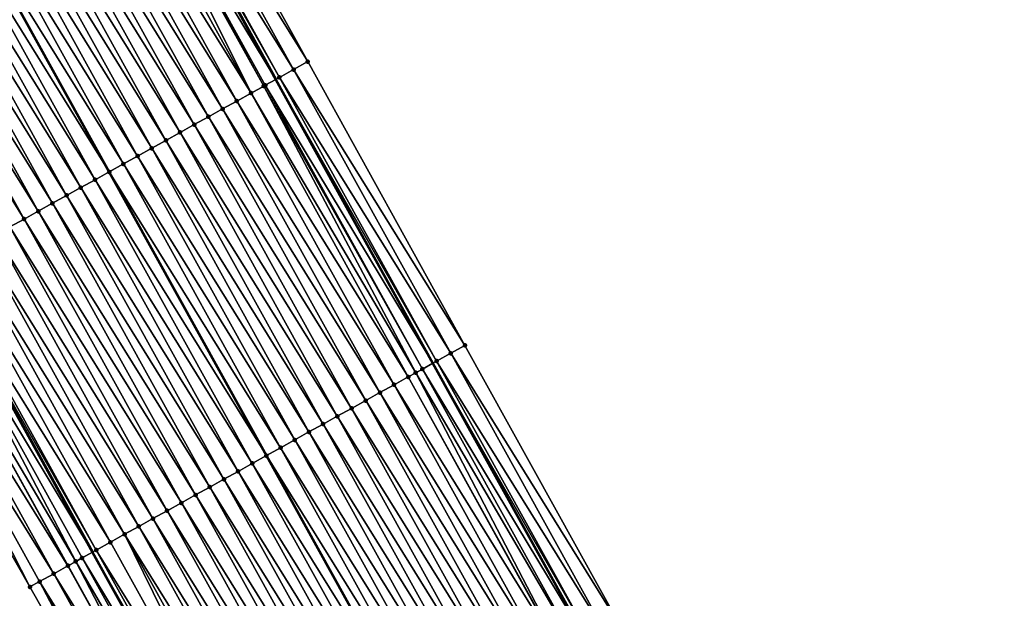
# Model space of a CAD drawing. Header units: feet. Extents: x 2007189 to 2022806, y 818621 to 837694.
# Tile 55 of 256: x 2013712 to 2013772, y 822371 to 822407. Entities that reach past the tile are written whole.
import ezdxf

# ---------------------------------------------------------------- set-up
doc = ezdxf.new("R2010")
doc.units = ezdxf.units.FT
doc.header["$MEASUREMENT"] = 0
for name, color, linetype, lineweight in [('EP_Travel Lane', 172, 'Continuous', 53), ('Road Shots', 141, 'Continuous', 100), ('Road X-Section', 40, 'Continuous', 13), ('STRIPING', 60, 'Continuous', 53)]:
    doc.layers.add(name, color=color, linetype=linetype, lineweight=lineweight)
doc.layers.add('I-77-MM17-21_SB-Surface-Border', color=7, linetype='Continuous')
doc.layers.add('I-77-MM17-21_SB-Surface-TIN', color=7, linetype='Continuous')

msp = doc.modelspace()

# ---------------------------------------------------------------- linework, layer by layer
at = {"layer": 'EP_Travel Lane'}
for points in [[(2013623.764165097, 822596.7228152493, 283.381637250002), (2013633.024199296, 822578.9973112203, 283.1400319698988), (2013642.284143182, 822561.271980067, 282.8829230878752), (2013651.604137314, 822543.8583049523, 282.6380150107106), (2013661.191279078, 822526.1200013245, 282.3882619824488), (2013670.555815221, 822508.4494844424, 282.146701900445), (2013679.920353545, 822490.7789634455, 281.9055445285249), (2013689.314042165, 822473.183415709, 281.6597141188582), (2013698.744744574, 822455.5482892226, 281.4052958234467), (2013708.139913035, 822438.1304372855, 281.1505262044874), (2013717.775508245, 822420.6064561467, 280.886488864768), (2013727.411034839, 822403.0825997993, 280.6115057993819), (2013737.094189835, 822385.5882669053, 280.3364329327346), (2013746.79052989, 822368.098092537, 280.0628819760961), (2013756.477962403, 822350.7032675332, 279.786145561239), (2013766.286070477, 822333.2752679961, 279.5293870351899), (2013776.094346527, 822315.8469699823, 279.3002365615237), (2013785.920829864, 822298.4681794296, 279.0687202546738)], [(2013602.414953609, 822585.5651307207, 283.6625423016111), (2013611.674929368, 822567.8391824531, 283.4500857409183), (2013620.934966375, 822550.113116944, 283.2481432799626), (2013630.457976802, 822532.3226719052, 283.0395576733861), (2013639.918029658, 822514.8403200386, 282.8311415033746), (2013649.314343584, 822497.1863794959, 282.6095355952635), (2013658.710647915, 822479.5324569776, 282.3861820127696), (2013668.153765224, 822461.8602175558, 282.1784182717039), (2013677.585378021, 822444.2251766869, 281.9546730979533), (2013687.150770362, 822426.490936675, 281.7279655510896), (2013696.786529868, 822408.9666567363, 281.4900929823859), (2013706.422199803, 822391.4425396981, 281.2379546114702), (2013716.107903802, 822373.9438084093, 280.9847266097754), (2013725.804237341, 822356.453645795, 280.7101836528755), (2013735.566887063, 822338.9255964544, 280.4437142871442), (2013745.375128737, 822321.4973595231, 280.2089191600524), (2013755.183396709, 822304.0690758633, 279.9784433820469), (2013765.03961089, 822286.6387155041, 279.7475106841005)]]:
    msp.add_polyline3d(points, dxfattribs=at)
at = {"layer": 'I-77-MM17-21_SB-Surface-Border', "color": 3, "linetype": 'Continuous', "lineweight": -3}
for points in [[(2013623.845613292, 822596.7654295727, 283.3772358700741), (2013633.106037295, 822579.040119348, 283.1363242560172), (2013642.366364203, 822561.3149949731, 282.878745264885), (2013651.686491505, 822543.9032576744, 282.6344693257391), (2013662.156464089, 822526.6325712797, 282.3076789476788), (2013672.404203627, 822509.4310452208, 281.9955561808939), (2013681.768796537, 822491.7604211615, 281.7643616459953), (2013692.040647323, 822474.6443144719, 281.4515198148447), (2013701.471846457, 822457.0091503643, 281.2202822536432), (2013710.861344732, 822439.6417029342, 280.9346607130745), (2013719.680092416, 822421.6642296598, 280.7273791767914), (2013729.37302984, 822404.1723419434, 280.4419827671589), (2013739.067267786, 822386.6844327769, 280.1850614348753), (2013748.763576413, 822369.1943151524, 279.9066605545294), (2013757.573274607, 822351.320883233, 279.7020516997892), (2013767.38141886, 822333.8928194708, 279.4512339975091), (2013776.318612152, 822315.9733846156, 279.2859988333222), (2013787.884730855, 822299.5818617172, 278.9189772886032)], [(2013763.966193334, 822286.0306215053, 279.7816240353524), (2013752.295195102, 822302.4421633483, 280.0833801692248), (2013742.3930267, 822319.8173857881, 280.3290310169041), (2013732.204928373, 822337.0316951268, 280.5745248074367), (2013722.153734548, 822354.4279871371, 280.8320624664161), (2013712.239174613, 822371.7969407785, 281.121437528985), (2013702.325337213, 822389.1701713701, 281.3814704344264), (2013692.805138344, 822406.7581853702, 281.6396569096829), (2013683.138382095, 822424.264956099, 281.8998772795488), (2013673.46467904, 822442.0191811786, 282.1278760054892), (2013663.994292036, 822459.6340646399, 282.3073750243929), (2013654.811375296, 822477.4647707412, 282.4810267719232), (2013645.335117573, 822495.0767014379, 282.6757248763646), (2013636.291495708, 822512.917694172, 282.8866039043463), (2013627.590298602, 822530.7588964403, 283.0500569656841), (2013618.296222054, 822548.7349200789, 283.2206192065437), (2013609.634762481, 822566.7737431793, 283.4200001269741), (2013600.024632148, 822584.3169017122, 283.6222209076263)]]:
    msp.add_polyline3d(points, dxfattribs=at)
at = {"layer": 'I-77-MM17-21_SB-Surface-TIN', "color": 128, "linetype": 'Continuous', "lineweight": -3}
for points in [[(2013729.37302984, 822404.1723419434, 280.4419827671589), (2013719.680092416, 822421.6642296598, 280.7273791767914), (2013718.805873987, 822421.1786958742, 280.8009358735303)], [(2013728.498834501, 822403.6867664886, 280.5191973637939), (2013718.805873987, 822421.1786958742, 280.8009358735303), (2013717.931681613, 822420.693115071, 280.8786198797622)], [(2013728.498834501, 822403.6867664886, 280.5191973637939), (2013729.37302984, 822404.1723419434, 280.4419827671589), (2013718.805873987, 822421.1786958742, 280.8009358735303)], [(2013717.057276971, 822420.2079173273, 280.9226778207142), (2013727.411034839, 822403.0825997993, 280.6115057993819), (2013717.775508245, 822420.6064561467, 280.886488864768)], [(2013727.624648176, 822403.2011747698, 280.5978396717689), (2013717.931681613, 822420.693115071, 280.8786198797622), (2013717.775508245, 822420.6064561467, 280.886488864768)], [(2013727.624648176, 822403.2011747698, 280.5978396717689), (2013717.775508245, 822420.6064561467, 280.886488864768), (2013727.411034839, 822403.0825997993, 280.6115057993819)], [(2013727.624648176, 822403.2011747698, 280.5978396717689), (2013728.498834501, 822403.6867664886, 280.5191973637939), (2013717.931681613, 822420.693115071, 280.8786198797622)], [(2013725.87580006, 822402.230849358, 280.67980428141), (2013716.945548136, 822420.145942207, 280.9268292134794), (2013716.182752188, 822419.7229363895, 280.9477038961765)], [(2013726.658024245, 822402.664640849, 280.6576045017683), (2013717.057276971, 822420.2079173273, 280.9226778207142), (2013716.945548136, 822420.145942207, 280.9268292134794)], [(2013725.87580006, 822402.230849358, 280.67980428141), (2013726.658024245, 822402.664640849, 280.6576045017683), (2013716.945548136, 822420.145942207, 280.9268292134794)], [(2013726.750318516, 822402.715841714, 280.6537757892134), (2013727.411034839, 822403.0825997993, 280.6115057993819), (2013717.057276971, 822420.2079173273, 280.9226778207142)], [(2013726.658024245, 822402.664640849, 280.6576045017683), (2013726.750318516, 822402.715841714, 280.6537757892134), (2013717.057276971, 822420.2079173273, 280.9226778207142)], [(2013725.001259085, 822401.7458976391, 280.7022655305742), (2013715.308206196, 822419.2379937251, 280.9693702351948), (2013714.433697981, 822418.7529828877, 280.997020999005)], [(2013725.87580006, 822402.230849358, 280.67980428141), (2013716.182752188, 822419.7229363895, 280.9477038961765), (2013715.308206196, 822419.2379937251, 280.9693702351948)], [(2013725.001259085, 822401.7458976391, 280.7022655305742), (2013725.87580006, 822402.230849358, 280.67980428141), (2013715.308206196, 822419.2379937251, 280.9693702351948)], [(2013724.126747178, 822401.2608934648, 280.7293314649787), (2013714.433697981, 822418.7529828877, 280.997020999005), (2013713.559193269, 822418.2679657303, 281.0252265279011)], [(2013724.126747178, 822401.2608934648, 280.7293314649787), (2013725.001259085, 822401.7458976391, 280.7022655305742), (2013714.433697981, 822418.7529828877, 280.997020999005)], [(2013723.252241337, 822400.7758783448, 280.7573582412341), (2013713.559193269, 822418.2679657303, 281.0252265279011), (2013712.684684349, 822417.7829561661, 281.0527655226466)], [(2013723.252241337, 822400.7758783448, 280.7573582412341), (2013724.126747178, 822401.2608934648, 280.7293314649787), (2013713.559193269, 822418.2679657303, 281.0252265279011)], [(2013722.377744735, 822400.2908465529, 280.7868485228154), (2013712.684684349, 822417.7829561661, 281.0527655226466), (2013711.810181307, 822417.2979359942, 281.0812356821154)], [(2013722.377744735, 822400.2908465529, 280.7868485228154), (2013723.252241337, 822400.7758783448, 280.7573582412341), (2013712.684684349, 822417.7829561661, 281.0527655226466)], [(2013720.628739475, 822399.3208047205, 280.843919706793), (2013710.935679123, 822416.8129142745, 281.1098417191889), (2013710.061151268, 822416.3279388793, 281.1343812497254)], [(2013721.503233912, 822399.8058404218, 280.8140862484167), (2013711.810181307, 822417.2979359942, 281.0812356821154), (2013710.935679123, 822416.8129142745, 281.1098417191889)], [(2013720.628739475, 822399.3208047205, 280.843919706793), (2013721.503233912, 822399.8058404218, 280.8140862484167), (2013710.935679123, 822416.8129142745, 281.1098417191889)], [(2013721.503233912, 822399.8058404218, 280.8140862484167), (2013722.377744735, 822400.2908465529, 280.7868485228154), (2013711.810181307, 822417.2979359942, 281.0812356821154)], [(2013719.754215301, 822398.835822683, 280.8690424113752), (2013710.061151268, 822416.3279388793, 281.1343812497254), (2013709.186637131, 822415.8429387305, 281.1610937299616)], [(2013719.754215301, 822398.835822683, 280.8690424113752), (2013720.628739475, 822399.3208047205, 280.843919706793), (2013710.061151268, 822416.3279388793, 281.1343812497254)], [(2013718.879706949, 822398.350812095, 280.8966713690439), (2013709.186637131, 822415.8429387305, 281.1610937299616), (2013708.312125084, 822415.3579348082, 281.1881374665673)], [(2013718.879706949, 822398.350812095, 280.8966713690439), (2013719.754215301, 822398.835822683, 280.8690424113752), (2013709.186637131, 822415.8429387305, 281.1610937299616)], [(2013718.00518866, 822397.8658194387, 280.9227262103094), (2013708.312125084, 822415.3579348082, 281.1881374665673), (2013707.437521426, 822414.8730942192, 281.2008022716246)], [(2013718.00518866, 822397.8658194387, 280.9227262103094), (2013718.879706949, 822398.350812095, 280.8966713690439), (2013708.312125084, 822415.3579348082, 281.1881374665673)], [(2013716.256111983, 822396.8959064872, 280.968483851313), (2013706.562993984, 822414.3881200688, 281.2252735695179), (2013705.688497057, 822413.9030888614, 281.2547124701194)], [(2013706.562993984, 822414.3881200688, 281.2252735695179), (2013717.130626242, 822397.3809043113, 280.9419319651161), (2013707.437521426, 822414.8730942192, 281.2008022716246)], [(2013716.256111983, 822396.8959064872, 280.968483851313), (2013717.130626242, 822397.3809043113, 280.9419319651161), (2013706.562993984, 822414.3881200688, 281.2252735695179)], [(2013718.00518866, 822397.8658194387, 280.9227262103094), (2013707.437521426, 822414.8730942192, 281.2008022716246), (2013717.130626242, 822397.3809043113, 280.9419319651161)], [(2013715.38162002, 822396.4108663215, 280.9987092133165), (2013705.688497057, 822413.9030888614, 281.2547124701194), (2013704.81397639, 822413.4181004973, 281.2803904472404)], [(2013715.38162002, 822396.4108663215, 280.9987092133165), (2013716.256111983, 822396.8959064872, 280.968483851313), (2013705.688497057, 822413.9030888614, 281.2547124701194)], [(2013714.507095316, 822395.925885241, 281.0237479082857), (2013704.81397639, 822413.4181004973, 281.2803904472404), (2013703.939455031, 822412.9331133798, 281.3059590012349)], [(2013714.507095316, 822395.925885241, 281.0237479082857), (2013715.38162002, 822396.4108663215, 280.9987092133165), (2013704.81397639, 822413.4181004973, 281.2803904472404)], [(2013713.632581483, 822395.4408845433, 281.0505086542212), (2013703.939455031, 822412.9331133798, 281.3059590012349), (2013703.064936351, 822412.4481214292, 281.3319518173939)], [(2013713.632581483, 822395.4408845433, 281.0505086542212), (2013714.507095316, 822395.925885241, 281.0237479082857), (2013703.939455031, 822412.9331133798, 281.3059590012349)], [(2013711.883554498, 822394.4708819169, 281.1041382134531), (2013702.190421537, 822411.9631225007, 281.3585571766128), (2013701.315895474, 822411.4781438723, 281.3833805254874)], [(2013712.758065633, 822394.955887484, 281.0769500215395), (2013703.064936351, 822412.4481214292, 281.3319518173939), (2013702.190421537, 822411.9631225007, 281.3585571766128)], [(2013711.883554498, 822394.4708819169, 281.1041382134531), (2013712.758065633, 822394.955887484, 281.0769500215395), (2013702.190421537, 822411.9631225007, 281.3585571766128)], [(2013712.758065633, 822394.955887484, 281.0769500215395), (2013713.632581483, 822395.4408845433, 281.0505086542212), (2013703.064936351, 822412.4481214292, 281.3319518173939)], [(2013711.009027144, 822393.9859056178, 281.1287571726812), (2013711.883554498, 822394.4708819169, 281.1041382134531), (2013701.315895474, 822411.4781438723, 281.3833805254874)], [(2013739.067267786, 822386.6844327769, 280.1850614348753), (2013729.37302984, 822404.1723419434, 280.4419827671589), (2013728.498834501, 822403.6867664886, 280.5191973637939)], [(2013738.193113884, 822386.1987829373, 280.2523676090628), (2013728.498834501, 822403.6867664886, 280.5191973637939), (2013727.624648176, 822403.2011747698, 280.5978396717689)], [(2013738.193113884, 822386.1987829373, 280.2523676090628), (2013739.067267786, 822386.6844327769, 280.1850614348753), (2013728.498834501, 822403.6867664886, 280.5191973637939)], [(2013726.750318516, 822402.715841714, 280.6537757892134), (2013737.094189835, 822385.5882669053, 280.3364329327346), (2013727.411034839, 822403.0825997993, 280.6115057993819)], [(2013737.318976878, 822385.7131026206, 280.3222785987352), (2013727.624648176, 822403.2011747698, 280.5978396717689), (2013727.411034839, 822403.0825997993, 280.6115057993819)], [(2013737.318976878, 822385.7131026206, 280.3222785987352), (2013727.411034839, 822403.0825997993, 280.6115057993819), (2013737.094189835, 822385.5882669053, 280.3364329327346)], [(2013737.318976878, 822385.7131026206, 280.3222785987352), (2013738.193113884, 822386.1987829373, 280.2523676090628), (2013727.624648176, 822403.2011747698, 280.5978396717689)], [(2013735.570360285, 822384.7423599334, 280.4092860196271), (2013725.87580006, 822402.230849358, 280.67980428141), (2013725.001259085, 822401.7458976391, 280.7022655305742)], [(2013736.034737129, 822385.0000184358, 280.3953204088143), (2013726.658024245, 822402.664640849, 280.6576045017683), (2013725.87580006, 822402.230849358, 280.67980428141)], [(2013735.570360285, 822384.7423599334, 280.4092860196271), (2013736.034737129, 822385.0000184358, 280.3953204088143), (2013725.87580006, 822402.230849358, 280.67980428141)], [(2013736.444743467, 822385.2275961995, 280.3773271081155), (2013726.750318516, 822402.715841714, 280.6537757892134), (2013726.658024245, 822402.664640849, 280.6576045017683)], [(2013736.034737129, 822385.0000184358, 280.3953204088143), (2013736.444743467, 822385.2275961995, 280.3773271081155), (2013726.658024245, 822402.664640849, 280.6576045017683)], [(2013736.444743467, 822385.2275961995, 280.3773271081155), (2013737.094189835, 822385.5882669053, 280.3364329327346), (2013726.750318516, 822402.715841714, 280.6537757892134)], [(2013734.695915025, 822384.257235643, 280.4316746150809), (2013725.001259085, 822401.7458976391, 280.7022655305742), (2013724.126747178, 822401.2608934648, 280.7293314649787)], [(2013734.695915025, 822384.257235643, 280.4316746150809), (2013735.570360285, 822384.7423599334, 280.4092860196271), (2013725.001259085, 822401.7458976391, 280.7022655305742)], [(2013733.821492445, 822383.7720704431, 280.4575596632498), (2013724.126747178, 822401.2608934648, 280.7293314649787), (2013723.252241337, 822400.7758783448, 280.7573582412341)], [(2013733.821492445, 822383.7720704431, 280.4575596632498), (2013734.695915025, 822384.257235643, 280.4316746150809), (2013724.126747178, 822401.2608934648, 280.7293314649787)], [(2013732.94707585, 822383.2868944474, 280.4843673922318), (2013723.252241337, 822400.7758783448, 280.7573582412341), (2013722.377744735, 822400.2908465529, 280.7868485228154)], [(2013732.94707585, 822383.2868944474, 280.4843673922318), (2013733.821492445, 822383.7720704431, 280.4575596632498), (2013723.252241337, 822400.7758783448, 280.7573582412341)], [(2013731.198285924, 822382.3164644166, 280.5446527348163), (2013721.503233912, 822399.8058404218, 280.8140862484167), (2013720.628739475, 822399.3208047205, 280.843919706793)], [(2013732.072687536, 822382.8016674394, 280.5155350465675), (2013722.377744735, 822400.2908465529, 280.7868485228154), (2013721.503233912, 822399.8058404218, 280.8140862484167)], [(2013731.198285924, 822382.3164644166, 280.5446527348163), (2013732.072687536, 822382.8016674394, 280.5155350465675), (2013721.503233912, 822399.8058404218, 280.8140862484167)], [(2013732.072687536, 822382.8016674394, 280.5155350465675), (2013732.94707585, 822383.2868944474, 280.4843673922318), (2013722.377744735, 822400.2908465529, 280.7868485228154)], [(2013730.323881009, 822381.8312673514, 280.5732612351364), (2013720.628739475, 822399.3208047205, 280.843919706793), (2013719.754215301, 822398.835822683, 280.8690424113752)], [(2013730.323881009, 822381.8312673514, 280.5732612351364), (2013731.198285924, 822382.3164644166, 280.5446527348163), (2013720.628739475, 822399.3208047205, 280.843919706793)], [(2013729.449460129, 822381.3460990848, 280.5994083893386), (2013719.754215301, 822398.835822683, 280.8690424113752), (2013718.879706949, 822398.350812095, 280.8966713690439)], [(2013729.449460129, 822381.3460990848, 280.5994083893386), (2013730.323881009, 822381.8312673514, 280.5732612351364), (2013719.754215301, 822398.835822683, 280.8690424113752)], [(2013728.575050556, 822380.8609104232, 280.6272986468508), (2013718.879706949, 822398.350812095, 280.8966713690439), (2013718.00518866, 822397.8658194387, 280.9227262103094)], [(2013728.575050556, 822380.8609104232, 280.6272986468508), (2013729.449460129, 822381.3460990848, 280.5994083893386), (2013718.879706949, 822398.350812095, 280.8966713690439)], [(2013716.256111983, 822396.8959064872, 280.968483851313), (2013726.82616831, 822379.8906447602, 280.6734924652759), (2013717.130626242, 822397.3809043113, 280.9419319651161)], [(2013727.700632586, 822380.3757369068, 280.6538944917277), (2013718.00518866, 822397.8658194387, 280.9227262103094), (2013717.130626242, 822397.3809043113, 280.9419319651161)], [(2013727.700632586, 822380.3757369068, 280.6538944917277), (2013717.130626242, 822397.3809043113, 280.9419319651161), (2013726.82616831, 822379.8906447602, 280.6734924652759)], [(2013727.700632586, 822380.3757369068, 280.6538944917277), (2013728.575050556, 822380.8609104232, 280.6272986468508), (2013718.00518866, 822397.8658194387, 280.9227262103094)], [(2013725.951750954, 822379.4054722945, 280.7000418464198), (2013716.256111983, 822396.8959064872, 280.968483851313), (2013715.38162002, 822396.4108663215, 280.9987092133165)], [(2013725.951750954, 822379.4054722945, 280.7000418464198), (2013726.82616831, 822379.8906447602, 280.6734924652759), (2013716.256111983, 822396.8959064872, 280.968483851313)], [(2013725.077355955, 822378.9202573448, 280.7301789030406), (2013715.38162002, 822396.4108663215, 280.9987092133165), (2013714.507095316, 822395.925885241, 281.0237479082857)], [(2013725.077355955, 822378.9202573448, 280.7301789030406), (2013725.951750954, 822379.4054722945, 280.7000418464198), (2013715.38162002, 822396.4108663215, 280.9987092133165)], [(2013724.202941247, 822378.435077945, 280.7572775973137), (2013714.507095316, 822395.925885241, 281.0237479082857), (2013713.632581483, 822395.4408845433, 281.0505086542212)], [(2013724.202941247, 822378.435077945, 280.7572775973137), (2013725.077355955, 822378.9202573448, 280.7301789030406), (2013714.507095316, 822395.925885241, 281.0237479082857)], [(2013722.454133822, 822377.464679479, 280.814865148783), (2013712.758065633, 822394.955887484, 281.0769500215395), (2013711.883554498, 822394.4708819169, 281.1041382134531)], [(2013723.328540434, 822377.949873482, 280.7865183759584), (2013713.632581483, 822395.4408845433, 281.0505086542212), (2013712.758065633, 822394.955887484, 281.0769500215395)], [(2013722.454133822, 822377.464679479, 280.814865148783), (2013723.328540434, 822377.949873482, 280.7865183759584), (2013712.758065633, 822394.955887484, 281.0769500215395)], [(2013723.328540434, 822377.949873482, 280.7865183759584), (2013724.202941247, 822378.435077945, 280.7572775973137), (2013713.632581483, 822395.4408845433, 281.0505086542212)], [(2013721.579717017, 822376.9795038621, 280.8416405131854), (2013711.883554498, 822394.4708819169, 281.1041382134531), (2013711.009027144, 822393.9859056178, 281.1287571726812)], [(2013721.579717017, 822376.9795038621, 280.8416405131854), (2013722.454133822, 822377.464679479, 280.814865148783), (2013711.883554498, 822394.4708819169, 281.1041382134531)], [(2013720.705290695, 822376.4943454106, 280.8669487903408), (2013711.009027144, 822393.9859056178, 281.1287571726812), (2013710.1344817, 822393.5009619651, 281.1505103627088)], [(2013720.705290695, 822376.4943454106, 280.8669487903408), (2013721.579717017, 822376.9795038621, 280.8416405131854), (2013711.009027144, 822393.9859056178, 281.1287571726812)], [(2013719.830852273, 822376.0092087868, 280.8903914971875), (2013710.1344817, 822393.5009619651, 281.1505103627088), (2013709.259942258, 822393.016007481, 281.1732143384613)], [(2013719.830852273, 822376.0092087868, 280.8903914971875), (2013720.705290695, 822376.4943454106, 280.8669487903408), (2013710.1344817, 822393.5009619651, 281.1505103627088)], [(2013718.081965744, 822375.0389530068, 280.9357839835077), (2013708.385407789, 822392.5310440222, 281.1967061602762), (2013707.510843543, 822392.0461343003, 281.2154807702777)], [(2013718.956411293, 822375.5240767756, 280.9134399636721), (2013709.259942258, 822393.016007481, 281.1732143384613), (2013708.385407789, 822392.5310440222, 281.1967061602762)], [(2013718.081965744, 822375.0389530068, 280.9357839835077), (2013718.956411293, 822375.5240767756, 280.9134399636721), (2013708.385407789, 822392.5310440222, 281.1967061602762)], [(2013718.956411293, 822375.5240767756, 280.9134399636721), (2013719.830852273, 822376.0092087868, 280.8903914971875), (2013709.259942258, 822393.016007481, 281.1732143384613)], [(2013717.207500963, 822374.553863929, 280.9551630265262), (2013707.510843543, 822392.0461343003, 281.2154807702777), (2013706.636240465, 822391.5612946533, 281.2281040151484)], [(2013717.207500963, 822374.553863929, 280.9551630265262), (2013718.081965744, 822375.0389530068, 280.9357839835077), (2013707.510843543, 822392.0461343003, 281.2154807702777)], [(2013705.76181174, 822391.076140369, 281.2683470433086), (2013716.107903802, 822373.9438084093, 280.9847266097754), (2013706.422199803, 822391.4425396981, 281.2379546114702)], [(2013716.333029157, 822374.0687875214, 280.9734591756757), (2013706.636240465, 822391.5612946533, 281.2281040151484), (2013706.422199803, 822391.4425396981, 281.2379546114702)], [(2013716.333029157, 822374.0687875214, 280.9734591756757), (2013706.422199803, 822391.4425396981, 281.2379546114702), (2013716.107903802, 822373.9438084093, 280.9847266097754)], [(2013716.333029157, 822374.0687875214, 280.9734591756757), (2013717.207500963, 822374.553863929, 280.9551630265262), (2013706.636240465, 822391.5612946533, 281.2281040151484)], [(2013715.063505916, 822373.3641211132, 281.0295607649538), (2013705.76181174, 822391.076140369, 281.2683470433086), (2013704.887274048, 822390.5911827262, 281.2913283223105)], [(2013715.458722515, 822373.5834131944, 281.0172178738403), (2013716.107903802, 822373.9438084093, 280.9847266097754), (2013705.76181174, 822391.076140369, 281.2683470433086)], [(2013715.063505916, 822373.3641211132, 281.0295607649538), (2013715.458722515, 822373.5834131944, 281.0172178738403), (2013705.76181174, 822391.076140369, 281.2683470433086)], [(2013713.709879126, 822372.6130795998, 281.069261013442), (2013704.012796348, 822390.1061168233, 281.323812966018), (2013703.13829115, 822389.6211005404, 281.3519418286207)], [(2013714.584248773, 822373.0983402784, 281.0352156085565), (2013704.887274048, 822390.5911827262, 281.2913283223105), (2013704.012796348, 822390.1061168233, 281.323812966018)], [(2013713.709879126, 822372.6130795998, 281.069261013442), (2013714.584248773, 822373.0983402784, 281.0352156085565), (2013704.012796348, 822390.1061168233, 281.323812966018)], [(2013714.584248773, 822373.0983402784, 281.0352156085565), (2013714.599091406, 822373.1065735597, 281.0349079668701), (2013704.887274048, 822390.5911827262, 281.2913283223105)], [(2013714.599091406, 822373.1065735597, 281.0349079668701), (2013715.063505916, 822373.3641211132, 281.0295607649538), (2013704.887274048, 822390.5911827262, 281.2913283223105)], [(2013712.239174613, 822371.7969407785, 281.121437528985), (2013703.13829115, 822389.6211005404, 281.3519418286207), (2013702.325337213, 822389.1701713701, 281.3814704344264)], [(2013712.239174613, 822371.7969407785, 281.121437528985), (2013712.835492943, 822372.1278487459, 281.1007573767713), (2013703.13829115, 822389.6211005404, 281.3519418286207)], [(2013712.835492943, 822372.1278487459, 281.1007573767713), (2013713.709879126, 822372.6130795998, 281.069261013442), (2013703.13829115, 822389.6211005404, 281.3519418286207)], [(2013748.763576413, 822369.1943151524, 279.9066605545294), (2013739.067267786, 822386.6844327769, 280.1850614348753), (2013738.193113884, 822386.1987829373, 280.2523676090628)], [(2013747.889459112, 822368.7085992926, 279.9796098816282), (2013738.193113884, 822386.1987829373, 280.2523676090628), (2013737.318976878, 822385.7131026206, 280.3222785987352)], [(2013747.889459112, 822368.7085992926, 279.9796098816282), (2013748.763576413, 822369.1943151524, 279.9066605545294), (2013738.193113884, 822386.1987829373, 280.2523676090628)], [(2013746.14108093, 822367.7374265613, 280.1033733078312), (2013736.444743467, 822385.2275961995, 280.3773271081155), (2013736.034737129, 822385.0000184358, 280.3953204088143)], [(2013736.444743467, 822385.2275961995, 280.3773271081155), (2013746.79052989, 822368.098092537, 280.0628819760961), (2013737.094189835, 822385.5882669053, 280.3364329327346)], [(2013746.14108093, 822367.7374265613, 280.1033733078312), (2013746.79052989, 822368.098092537, 280.0628819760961), (2013736.444743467, 822385.2275961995, 280.3773271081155)], [(2013747.015317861, 822368.2229266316, 280.0488670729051), (2013737.318976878, 822385.7131026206, 280.3222785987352), (2013737.094189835, 822385.5882669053, 280.3364329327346)], [(2013747.015317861, 822368.2229266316, 280.0488670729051), (2013737.094189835, 822385.5882669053, 280.3364329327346), (2013746.79052989, 822368.098092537, 280.0628819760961)], [(2013747.015317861, 822368.2229266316, 280.0488670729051), (2013747.889459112, 822368.7085992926, 279.9796098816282), (2013737.318976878, 822385.7131026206, 280.3222785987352)], [(2013745.25366982, 822367.2449137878, 280.1388618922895), (2013735.570360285, 822384.7423599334, 280.4092860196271), (2013734.695915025, 822384.257235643, 280.4316746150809)], [(2013745.266717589, 822367.2521545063, 280.1383915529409), (2013736.034737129, 822385.0000184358, 280.3953204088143), (2013735.570360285, 822384.7423599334, 280.4092860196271)], [(2013745.25366982, 822367.2449137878, 280.1388618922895), (2013745.266717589, 822367.2521545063, 280.1383915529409), (2013735.570360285, 822384.7423599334, 280.4092860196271)], [(2013745.266717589, 822367.2521545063, 280.1383915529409), (2013746.14108093, 822367.7374265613, 280.1033733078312), (2013736.034737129, 822385.0000184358, 280.3953204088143)], [(2013744.392297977, 822366.7669839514, 280.1647347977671), (2013734.695915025, 822384.257235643, 280.4316746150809), (2013733.821492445, 822383.7720704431, 280.4575596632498)], [(2013744.392297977, 822366.7669839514, 280.1647347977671), (2013745.25366982, 822367.2449137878, 280.1388618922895), (2013734.695915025, 822384.257235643, 280.4316746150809)], [(2013743.517860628, 822366.281845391, 280.1883435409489), (2013733.821492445, 822383.7720704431, 280.4575596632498), (2013732.94707585, 822383.2868944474, 280.4843673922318)], [(2013743.517860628, 822366.281845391, 280.1883435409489), (2013744.392297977, 822366.7669839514, 280.1647347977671), (2013733.821492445, 822383.7720704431, 280.4575596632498)], [(2013741.769081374, 822365.3113961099, 280.2502752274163), (2013732.072687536, 822382.8016674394, 280.5155350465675), (2013731.198285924, 822382.3164644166, 280.5446527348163)], [(2013742.64346585, 822365.796630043, 280.2185151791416), (2013732.94707585, 822383.2868944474, 280.4843673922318), (2013732.072687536, 822382.8016674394, 280.5155350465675)], [(2013741.769081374, 822365.3113961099, 280.2502752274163), (2013742.64346585, 822365.796630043, 280.2185151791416), (2013732.072687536, 822382.8016674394, 280.5155350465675)], [(2013742.64346585, 822365.796630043, 280.2185151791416), (2013743.517860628, 822366.281845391, 280.1883435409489), (2013732.94707585, 822383.2868944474, 280.4843673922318)], [(2013740.894666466, 822364.8262170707, 280.2773435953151), (2013731.198285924, 822382.3164644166, 280.5446527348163), (2013730.323881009, 822381.8312673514, 280.5732612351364)], [(2013740.894666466, 822364.8262170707, 280.2773435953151), (2013741.769081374, 822365.3113961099, 280.2502752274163), (2013731.198285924, 822382.3164644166, 280.5446527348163)], [(2013740.020254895, 822364.3410320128, 280.3049263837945), (2013730.323881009, 822381.8312673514, 280.5732612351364), (2013729.449460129, 822381.3460990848, 280.5994083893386)], [(2013740.020254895, 822364.3410320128, 280.3049263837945), (2013740.894666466, 822364.8262170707, 280.2773435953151), (2013730.323881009, 822381.8312673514, 280.5732612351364)], [(2013739.145837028, 822363.8558583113, 280.3315385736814), (2013729.449460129, 822381.3460990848, 280.5994083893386), (2013728.575050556, 822380.8609104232, 280.6272986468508)], [(2013739.145837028, 822363.8558583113, 280.3315385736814), (2013740.020254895, 822364.3410320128, 280.3049263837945), (2013729.449460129, 822381.3460990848, 280.5994083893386)], [(2013737.397028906, 822362.8854611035, 280.3890196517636), (2013727.700632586, 822380.3757369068, 280.6538944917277), (2013726.82616831, 822379.8906447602, 280.6734924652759)], [(2013738.271426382, 822363.3706715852, 280.359263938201), (2013728.575050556, 822380.8609104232, 280.6272986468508), (2013727.700632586, 822380.3757369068, 280.6538944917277)], [(2013737.397028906, 822362.8854611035, 280.3890196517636), (2013738.271426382, 822363.3706715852, 280.359263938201), (2013727.700632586, 822380.3757369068, 280.6538944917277)], [(2013738.271426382, 822363.3706715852, 280.359263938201), (2013739.145837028, 822363.8558583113, 280.3315385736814), (2013728.575050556, 822380.8609104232, 280.6272986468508)], [(2013725.951750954, 822379.4054722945, 280.7000418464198), (2013736.522583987, 822362.4003339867, 280.4116059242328), (2013726.82616831, 822379.8906447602, 280.6734924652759)], [(2013737.397028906, 822362.8854611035, 280.3890196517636), (2013726.82616831, 822379.8906447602, 280.6734924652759), (2013736.522583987, 822362.4003339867, 280.4116059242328)], [(2013735.648130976, 822361.9152258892, 280.4326554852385), (2013725.951750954, 822379.4054722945, 280.7000418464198), (2013725.077355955, 822378.9202573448, 280.7301789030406)], [(2013735.648130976, 822361.9152258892, 280.4326554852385), (2013736.522583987, 822362.4003339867, 280.4116059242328), (2013725.951750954, 822379.4054722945, 280.7000418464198)], [(2013734.773723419, 822361.4300335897, 280.4608571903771), (2013725.077355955, 822378.9202573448, 280.7301789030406), (2013724.202941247, 822378.435077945, 280.7572775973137)], [(2013734.773723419, 822361.4300335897, 280.4608571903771), (2013735.648130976, 822361.9152258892, 280.4326554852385), (2013725.077355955, 822378.9202573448, 280.7301789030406)], [(2013733.024913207, 822360.459640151, 280.5180161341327), (2013723.328540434, 822377.949873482, 280.7865183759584), (2013722.454133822, 822377.464679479, 280.814865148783)], [(2013733.899319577, 822360.944834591, 280.489631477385), (2013724.202941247, 822378.435077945, 280.7572775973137), (2013723.328540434, 822377.949873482, 280.7865183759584)], [(2013733.024913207, 822360.459640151, 280.5180161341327), (2013733.899319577, 822360.944834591, 280.489631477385), (2013723.328540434, 822377.949873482, 280.7865183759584)], [(2013733.899319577, 822360.944834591, 280.489631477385), (2013734.773723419, 822361.4300335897, 280.4608571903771), (2013724.202941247, 822378.435077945, 280.7572775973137)], [(2013732.150514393, 822359.9744320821, 280.5475656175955), (2013722.454133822, 822377.464679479, 280.814865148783), (2013721.579717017, 822376.9795038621, 280.8416405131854)], [(2013732.150514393, 822359.9744320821, 280.5475656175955), (2013733.024913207, 822360.459640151, 280.5180161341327), (2013722.454133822, 822377.464679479, 280.814865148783)], [(2013731.276111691, 822359.4892310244, 280.5765158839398), (2013721.579717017, 822376.9795038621, 280.8416405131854), (2013720.705290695, 822376.4943454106, 280.8669487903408)], [(2013731.276111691, 822359.4892310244, 280.5765158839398), (2013732.150514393, 822359.9744320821, 280.5475656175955), (2013721.579717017, 822376.9795038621, 280.8416405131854)], [(2013730.401686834, 822359.004069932, 280.6020503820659), (2013720.705290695, 822376.4943454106, 280.8669487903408), (2013719.830852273, 822376.0092087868, 280.8903914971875)], [(2013730.401686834, 822359.004069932, 280.6020503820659), (2013731.276111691, 822359.4892310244, 280.5765158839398), (2013720.705290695, 822376.4943454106, 280.8669487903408)], [(2013728.652801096, 822358.0338127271, 280.647565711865), (2013718.956411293, 822375.5240767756, 280.9134399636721), (2013718.081965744, 822375.0389530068, 280.9357839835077)], [(2013729.527240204, 822358.5189481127, 280.6242282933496), (2013719.830852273, 822376.0092087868, 280.8903914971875), (2013718.956411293, 822375.5240767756, 280.9134399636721)], [(2013728.652801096, 822358.0338127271, 280.647565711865), (2013729.527240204, 822358.5189481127, 280.6242282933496), (2013718.956411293, 822375.5240767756, 280.9134399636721)], [(2013729.527240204, 822358.5189481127, 280.6242282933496), (2013730.401686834, 822359.004069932, 280.6020503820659), (2013719.830852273, 822376.0092087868, 280.8903914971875)], [(2013726.917000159, 822357.0708539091, 280.6901828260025), (2013718.081965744, 822375.0389530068, 280.9357839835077), (2013717.207500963, 822374.553863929, 280.9551630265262)], [(2013726.917000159, 822357.0708539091, 280.6901828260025), (2013727.778361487, 822357.548678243, 280.670826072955), (2013718.081965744, 822375.0389530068, 280.9357839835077)], [(2013727.778361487, 822357.548678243, 280.670826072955), (2013728.652801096, 822358.0338127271, 280.647565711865), (2013718.081965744, 822375.0389530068, 280.9357839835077)], [(2013726.90389831, 822357.0635862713, 280.6904529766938), (2013717.207500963, 822374.553863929, 280.9551630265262), (2013716.333029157, 822374.0687875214, 280.9734591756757)], [(2013726.90389831, 822357.0635862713, 280.6904529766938), (2013726.917000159, 822357.0708539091, 280.6901828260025), (2013717.207500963, 822374.553863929, 280.9551630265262)], [(2013715.458722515, 822373.5834131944, 281.0172178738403), (2013725.804237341, 822356.453645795, 280.7101836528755), (2013716.107903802, 822373.9438084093, 280.9847266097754)], [(2013726.029396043, 822356.5785648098, 280.7040535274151), (2013716.333029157, 822374.0687875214, 280.9734591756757), (2013716.107903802, 822373.9438084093, 280.9847266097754)], [(2013726.029396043, 822356.5785648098, 280.7040535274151), (2013716.107903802, 822373.9438084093, 280.9847266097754), (2013725.804237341, 822356.453645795, 280.7101836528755)], [(2013726.029396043, 822356.5785648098, 280.7040535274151), (2013726.90389831, 822357.0635862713, 280.6904529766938), (2013716.333029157, 822374.0687875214, 280.9734591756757)], [(2013724.280551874, 822355.6082326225, 280.7559774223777), (2013714.584248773, 822373.0983402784, 281.0352156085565), (2013713.709879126, 822372.6130795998, 281.069261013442)], [(2013724.280551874, 822355.6082326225, 280.7559774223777), (2013714.599091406, 822373.1065735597, 281.0349079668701), (2013714.584248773, 822373.0983402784, 281.0352156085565)], [(2013724.280551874, 822355.6082326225, 280.7559774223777), (2013715.063505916, 822373.3641211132, 281.0295607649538), (2013714.599091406, 822373.1065735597, 281.0349079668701)], [(2013725.154959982, 822356.0934239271, 280.7278607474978), (2013715.458722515, 822373.5834131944, 281.0172178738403), (2013715.063505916, 822373.3641211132, 281.0295607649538)], [(2013724.280551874, 822355.6082326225, 280.7559774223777), (2013725.154959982, 822356.0934239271, 280.7278607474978), (2013715.063505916, 822373.3641211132, 281.0295607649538)], [(2013725.154959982, 822356.0934239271, 280.7278607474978), (2013725.804237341, 822356.453645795, 280.7101836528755), (2013715.458722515, 822373.5834131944, 281.0172178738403)], [(2013723.406162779, 822355.1230070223, 280.7870252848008), (2013713.709879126, 822372.6130795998, 281.069261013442), (2013712.835492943, 822372.1278487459, 281.1007573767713)], [(2013723.406162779, 822355.1230070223, 280.7870252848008), (2013724.280551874, 822355.6082326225, 280.7559774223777), (2013713.709879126, 822372.6130795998, 281.069261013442)], [(2013722.153734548, 822354.4279871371, 280.8320624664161), (2013712.835492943, 822372.1278487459, 281.1007573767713), (2013712.239174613, 822371.7969407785, 281.121437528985)], [(2013722.153734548, 822354.4279871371, 280.8320624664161), (2013722.531774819, 822354.6377793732, 280.8182482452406), (2013712.835492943, 822372.1278487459, 281.1007573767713)], [(2013722.531774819, 822354.6377793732, 280.8182482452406), (2013723.406162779, 822355.1230070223, 280.7870252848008), (2013712.835492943, 822372.1278487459, 281.1007573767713)]]:
    msp.add_3dface(points, dxfattribs=at)
at = {"layer": 'Road Shots', "lineweight": 100}
for p in [(2013729.37302984, 822404.1723419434, 280.4419827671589), (2013728.498834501, 822403.6867664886, 280.5191973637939), (2013727.624648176, 822403.2011747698, 280.5978396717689), (2013725.87580006, 822402.230849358, 280.67980428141), (2013726.658024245, 822402.664640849, 280.6576045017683), (2013726.750318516, 822402.715841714, 280.6537757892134), (2013725.001259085, 822401.7458976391, 280.7022655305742), (2013724.126747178, 822401.2608934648, 280.7293314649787), (2013723.252241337, 822400.7758783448, 280.7573582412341), (2013721.503233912, 822399.8058404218, 280.8140862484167), (2013722.377744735, 822400.2908465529, 280.7868485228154), (2013720.628739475, 822399.3208047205, 280.843919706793), (2013719.754215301, 822398.835822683, 280.8690424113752), (2013718.879706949, 822398.350812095, 280.8966713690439), (2013717.130627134, 822397.380904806, 280.941931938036), (2013718.00518866, 822397.8658194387, 280.9227262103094), (2013716.256111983, 822396.8959064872, 280.968483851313), (2013715.38162002, 822396.4108663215, 280.9987092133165), (2013714.507095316, 822395.925885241, 281.0237479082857), (2013712.758065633, 822394.955887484, 281.0769500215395), (2013713.632581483, 822395.4408845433, 281.0505086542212), (2013711.883554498, 822394.4708819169, 281.1041382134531), (2013739.067267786, 822386.6844327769, 280.1850614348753), (2013738.193113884, 822386.1987829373, 280.2523676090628), (2013736.444743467, 822385.2275961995, 280.3773271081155), (2013737.318976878, 822385.7131026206, 280.3222785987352), (2013735.570360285, 822384.7423599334, 280.4092860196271), (2013736.034737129, 822385.0000184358, 280.3953204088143), (2013734.695915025, 822384.257235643, 280.4316746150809), (2013733.821492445, 822383.7720704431, 280.4575596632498), (2013732.072687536, 822382.8016674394, 280.5155350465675), (2013732.94707585, 822383.2868944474, 280.4843673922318), (2013731.198285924, 822382.3164644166, 280.5446527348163), (2013730.323881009, 822381.8312673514, 280.5732612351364), (2013729.449460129, 822381.3460990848, 280.5994083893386), (2013727.700632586, 822380.3757369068, 280.6538944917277), (2013728.575050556, 822380.8609104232, 280.6272986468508), (2013726.826169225, 822379.8906452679, 280.6734924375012), (2013725.951750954, 822379.4054722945, 280.7000418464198), (2013725.077355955, 822378.9202573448, 280.7301789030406), (2013723.328540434, 822377.949873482, 280.7865183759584), (2013724.202941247, 822378.435077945, 280.7572775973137), (2013722.454133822, 822377.464679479, 280.814865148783), (2013721.579717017, 822376.9795038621, 280.8416405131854), (2013720.705290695, 822376.4943454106, 280.8669487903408), (2013718.956411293, 822375.5240767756, 280.9134399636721), (2013719.830852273, 822376.0092087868, 280.8903914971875), (2013718.081965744, 822375.0389530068, 280.9357839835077), (2013717.207500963, 822374.553863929, 280.9551630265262), (2013716.333029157, 822374.0687875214, 280.9734591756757), (2013714.584248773, 822373.0983402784, 281.0352156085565), (2013714.599091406, 822373.1065735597, 281.0349079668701), (2013715.063505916, 822373.3641211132, 281.0295607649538), (2013715.458722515, 822373.5834131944, 281.0172178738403), (2013713.709879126, 822372.6130795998, 281.069261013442), (2013712.835492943, 822372.1278487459, 281.1007573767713), (2013712.239174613, 822371.7969407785, 281.121437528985)]:
    msp.add_point(p, dxfattribs=at)
at = {"layer": 'Road X-Section', "extrusion": (-0.4846547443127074, 0.8746085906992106, 0.01302274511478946), "elevation": -256678.0881191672, "flags": 128}
msp.add_lwpolyline([(-2159990.259045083, 3623.402563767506), (-2159989.259045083, 3623.479784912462), (-2159988.259045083, 3623.558433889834), (-2159987.259045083, 3623.614374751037), (-2159987.153500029, 3623.618203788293), (-2159986.259045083, 3623.640405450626), (-2159985.259045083, 3623.662868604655), (-2159984.259045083, 3623.689936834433), (-2159983.259045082, 3623.717965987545), (-2159982.259045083, 3623.747458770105), (-2159981.259045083, 3623.774698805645), (-2159980.259045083, 3623.804534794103), (-2159979.259045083, 3623.829659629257), (-2159978.259045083, 3623.857290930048), (-2159977.259045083, 3623.883347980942), (-2159976.259045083, 3623.90255533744), (-2159975.259045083, 3623.929109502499), (-2159974.259045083, 3623.959337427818), (-2159973.259045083, 3623.984378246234), (-2159972.259045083, 3624.011141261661), (-2159971.259045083, 3624.037584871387), (-2159970.259045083, 3624.064775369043), (-2159969.259045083, 3624.089396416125), (-2159968.259045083, 3624.111151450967), (-2159967.259045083, 3624.13385735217), (-2159966.259045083, 3624.157351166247), (-2159965.259045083, 3624.176127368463), (-2159964.259045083, 3624.188751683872), (-2159963.259045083, 3624.228998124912), (-2159962.259045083, 3624.251981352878), (-2159961.259045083, 3624.284468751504), (-2159960.259045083, 3624.312599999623), (-2159959.329404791, 3624.342131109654)], dxfattribs=at)
at = {"layer": 'Road X-Section', "extrusion": (-0.4848189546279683, 0.8745122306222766, 0.01337683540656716), "elevation": -257107.9076594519, "flags": 128}
msp.add_lwpolyline([(-2159941.354556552, 3719.808049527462), (-2159940.354556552, 3719.875361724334), (-2159939.354556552, 3719.945278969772), (-2159938.354556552, 3720.000332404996), (-2159937.885625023, 3720.018327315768), (-2159937.354556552, 3720.032294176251), (-2159936.354556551, 3720.054684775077), (-2159935.354556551, 3720.08057213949), (-2159934.354556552, 3720.107382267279), (-2159933.354556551, 3720.138552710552), (-2159932.354556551, 3720.167673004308), (-2159931.354556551, 3720.196284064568), (-2159930.354556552, 3720.222433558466), (-2159929.354556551, 3720.250326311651), (-2159928.354556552, 3720.276924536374), (-2159927.354556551, 3720.296524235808), (-2159926.354556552, 3720.32307602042), (-2159925.354556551, 3720.353215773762), (-2159924.354556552, 3720.380316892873), (-2159923.354556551, 3720.409560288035), (-2159922.354556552, 3720.437909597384), (-2159921.354556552, 3720.464687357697), (-2159920.354556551, 3720.489997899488), (-2159919.354556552, 3720.513442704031), (-2159918.354556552, 3720.536493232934), (-2159917.354556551, 3720.558839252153), (-2159916.354556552, 3720.578220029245), (-2159915.354556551, 3720.596517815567), (-2159914.354556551, 3720.640280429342), (-2159913.902577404, 3720.652624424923), (-2159913.371529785, 3720.657972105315), (-2159913.354556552, 3720.658279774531), (-2159912.354556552, 3720.692328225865), (-2159911.354556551, 3720.723827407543), (-2159910.672577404, 3720.744509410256)], dxfattribs=at)
at = {"layer": 'STRIPING'}
msp.add_polyline3d([(2013613.21066132, 822591.2068475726, 283.5498508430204), (2013622.471178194, 822573.4813595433, 283.32488540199), (2013631.731656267, 822555.7559457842, 283.0932589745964), (2013641.152205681, 822538.1561842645, 282.8653963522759), (2013650.671550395, 822520.5418566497, 282.6288260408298), (2013660.036101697, 822502.8713111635, 282.3900312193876), (2013669.400670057, 822485.2007334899, 282.1543487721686), (2013678.816033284, 822467.5654974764, 281.9375378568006), (2013688.247163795, 822449.9304615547, 281.6936983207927), (2013697.744405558, 822432.3653040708, 281.457920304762), (2013707.437521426, 822414.8730942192, 281.2008022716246), (2013717.130626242, 822397.3809043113, 280.9419319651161), (2013726.82616831, 822379.8906447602, 280.6734924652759), (2013736.522583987, 822362.4003339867, 280.4116059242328), (2013746.246785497, 822344.9403896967, 280.1365476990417), (2013756.054862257, 822327.5124458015, 279.874646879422), (2013765.863086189, 822310.0842403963, 279.6369325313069), (2013775.704067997, 822292.6803032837, 279.3974738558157)], dxfattribs=at)

doc.saveas('drawing.dxf')
